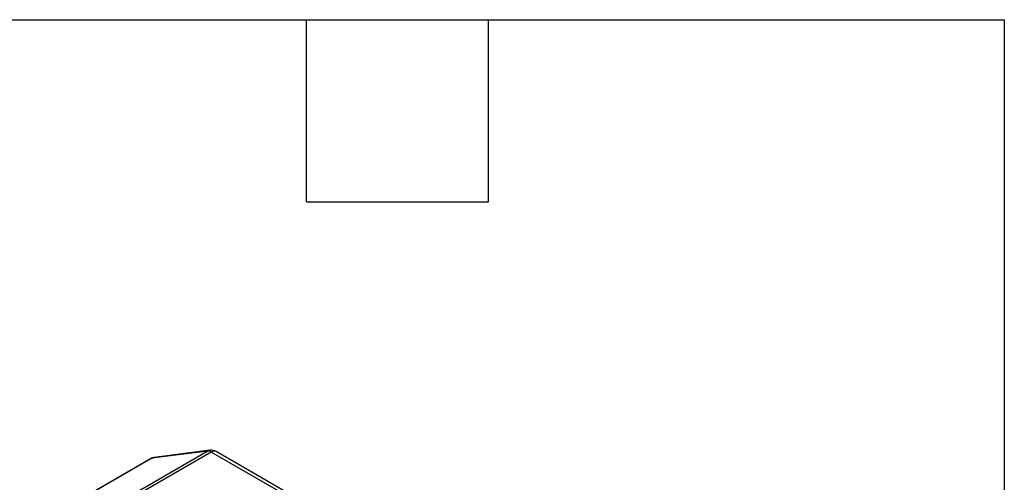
# Model space of a CAD drawing. Header units: millimetres. Extents: x 3 to 137, y 3 to 105.
# Tile 19 of 19: x 116 to 137, y 95 to 105. Entities that reach past the tile are written whole.
import ezdxf

# ---------------------------------------------------------------- set-up
doc = ezdxf.new("R2010")
doc.units = ezdxf.units.MM
doc.header["$LTSCALE"] = 0.5
doc.layers.add('TEXT', color=140, linetype='Continuous', lineweight=25)

msp = doc.modelspace()

# ---------------------------------------------------------------- linework, layer by layer
for p, q in [((119.85054, 95.74504), (117.72922, 94.52042)), ((119.92428, 95.72642), (117.80296, 94.50181)), ((119.85054, 95.74504), (118.67938, 95.59466)), ((119.89881, 95.76149), (118.72765, 95.61111)), ((126.4915, 91.93525), (119.92428, 95.72642)), ((126.59149, 91.94515), (120.02427, 95.73633)), ((118.65313, 95.58595), (116.57752, 94.38772)), ((118.67938, 95.59466), (116.60376, 94.39643))]:
    msp.add_line(p, q)
at = {"flags": 128}
for points in [[(119.85054, 95.74504), (119.87954, 95.75747), (119.89881, 95.76149)], [(118.67938, 95.59466), (118.6646, 95.5912), (118.65313, 95.58595)], [(118.67938, 95.59466), (118.70838, 95.60709), (118.72765, 95.61111)]]:
    msp.add_lwpolyline(points, dxfattribs=at)
for centre, radius, start, end in [((119.8595, 95.62515), 0.12022, 57.395229, 94.276072), ((119.92428, 95.56312), 0.2, 60.002688, 97.316792), ((119.98287, 95.64465), 0.1006, 65.692881, 125.617577), ((118.75312, 95.41274), 0.2, 97.316792, 119.997312)]:
    msp.add_arc(centre, radius, start, end)
at = {"layer": 'TEXT'}
for p, q in [((3.175, 104.775), (136.525, 104.775)), ((121.92, 100.965), (121.92, 104.775)), ((125.73, 100.965), (125.73, 104.775)), ((136.525, 104.775), (136.525, 3.175)), ((121.92, 100.965), (125.73, 100.965))]:
    msp.add_line(p, q, dxfattribs=at)

doc.saveas('drawing.dxf')
